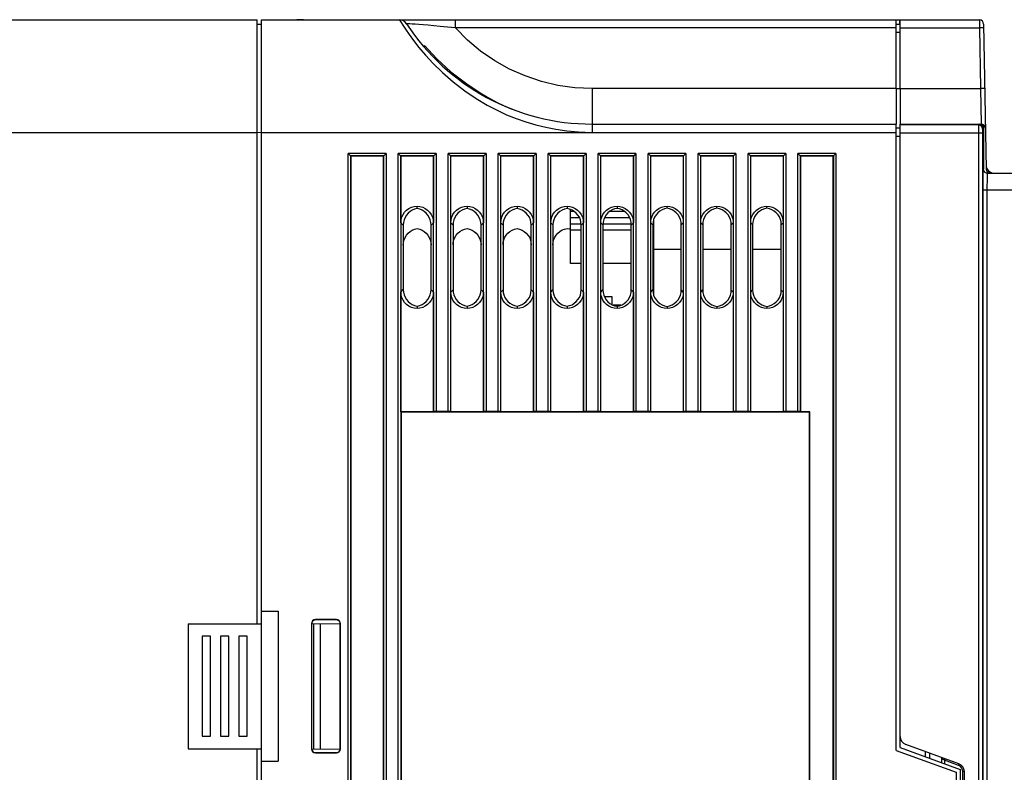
# Model space of a CAD drawing. Extents: x 0 to 420, y 0 to 297.
# Tile 59 of 86: x 148 to 177, y 219 to 241. Entities that reach past the tile are written whole.
import ezdxf

# ---------------------------------------------------------------- set-up
doc = ezdxf.new("R2010")
doc.units = 0
doc.header["$LTSCALE"] = 23.1
doc.layers.add('ALL_AXIS', color=7, linetype='CONTINUOUS')
doc.layers.add('ALL_FEATURES', color=7, linetype='CONTINUOUS')

msp = doc.modelspace()

# ---------------------------------------------------------------- linework, layer by layer
at = {"layer": 'ALL_AXIS', "color": 7, "linetype": 'CONTINUOUS'}
for p, q in [((173.913, 241.206), (174.038, 241.206)), ((173.913, 239.147), (173.913, 238.081)), ((174.038, 239.147), (174.038, 238.081)), ((166.638, 232.943), (166.638, 235.219)), ((167.465, 234.321), (166.638, 234.321)), ((168.967, 234.321), (168.11, 234.321)), ((170.468, 234.321), (169.608, 234.321)), ((166.611, 233.619), (166.638, 233.619)), ((165.388, 232.658), (165.388, 232.894)), ((165.652, 232.644), (165.424, 232.644)), ((156.388, 223.092), (156.388, 223.141)), ((153.088, 222.706), (153.088, 219.706)), ((153.338, 222.706), (153.088, 222.706)), ((153.338, 219.706), (153.338, 222.706)), ((153.638, 222.706), (153.638, 219.706)), ((153.888, 222.706), (153.638, 222.706)), ((153.888, 219.706), (153.888, 222.706)), ((154.188, 222.706), (154.188, 219.706)), ((154.438, 222.706), (154.188, 222.706)), ((154.438, 219.706), (154.438, 222.706)), ((153.088, 219.706), (153.338, 219.706)), ((153.638, 219.706), (153.888, 219.706)), ((154.188, 219.706), (154.438, 219.706))]:
    msp.add_line(p, q, dxfattribs=at)
at = {"layer": 'ALL_AXIS', "color": 9, "linetype": 'CONTINUOUS'}
for p, q in [((173.913, 239.147), (164.788, 239.147)), ((174.038, 239.141), (173.913, 239.141))]:
    msp.add_line(p, q, dxfattribs=at)
at = {"layer": 'ALL_FEATURES', "color": 7, "linetype": 'CONTINUOUS'}
for p, q in [((141.788, 241.206), (154.738, 241.206)), ((154.738, 223.081), (154.738, 241.206)), ((154.863, 164.825), (154.863, 241.206)), ((154.863, 241.206), (173.913, 241.206)), ((155.926, 241.215), (155.926, 241.206)), ((156.12, 241.212), (155.926, 241.215)), ((156.126, 241.206), (156.12, 241.212)), ((173.913, 239.147), (173.913, 241.206)), ((174.038, 239.147), (174.038, 241.206)), ((174.038, 241.206), (176.415, 241.206)), ((154.738, 241.083), (154.863, 241.081)), ((173.913, 241.081), (174.038, 241.081)), ((176.54, 241.083), (176.616, 236.729)), ((159.761, 240.378), (159.758, 240.441)), ((162.222, 238.599), (162.502, 238.486)), ((164.788, 238.081), (173.913, 238.081)), ((173.913, 219.279), (173.913, 238.081)), ((174.038, 237.956), (173.913, 237.956)), ((174.038, 219.367), (174.038, 238.081)), ((174.038, 238.081), (176.47, 238.081)), ((176.538, 237.956), (176.538, 236.731)), ((157.549, 237.12), (157.469, 237.2)), ((157.549, 237.12), (157.549, 158.08)), ((158.527, 237.12), (157.549, 237.12)), ((158.607, 237.2), (158.527, 237.12)), ((158.527, 158.08), (158.527, 237.12)), ((159.049, 237.12), (158.969, 237.2)), ((159.049, 235.122), (159.049, 237.12)), ((160.027, 237.12), (159.049, 237.12)), ((160.107, 237.2), (160.027, 237.12)), ((160.027, 237.12), (160.027, 235.122)), ((160.549, 237.12), (160.469, 237.2)), ((160.549, 235.122), (160.549, 237.12)), ((161.527, 237.12), (160.549, 237.12)), ((161.607, 237.2), (161.527, 237.12)), ((161.527, 237.12), (161.527, 235.122)), ((162.049, 237.12), (161.969, 237.2)), ((162.049, 235.122), (162.049, 237.12)), ((163.027, 237.12), (162.049, 237.12)), ((163.107, 237.2), (163.027, 237.12)), ((163.027, 237.12), (163.027, 235.122)), ((163.549, 237.12), (163.469, 237.2)), ((163.549, 235.122), (163.549, 237.12)), ((164.527, 237.12), (163.549, 237.12)), ((164.607, 237.2), (164.527, 237.12)), ((164.527, 237.12), (164.527, 235.122)), ((165.049, 237.12), (164.969, 237.2)), ((165.049, 235.122), (165.049, 237.12)), ((166.027, 237.12), (165.049, 237.12)), ((166.107, 237.2), (166.027, 237.12)), ((166.027, 237.12), (166.027, 235.122)), ((166.549, 237.12), (166.469, 237.2)), ((166.549, 235.122), (166.549, 237.12)), ((167.527, 237.12), (166.549, 237.12)), ((167.607, 237.2), (167.527, 237.12)), ((167.527, 237.12), (167.527, 235.122)), ((168.049, 237.12), (167.969, 237.2)), ((168.049, 235.122), (168.049, 237.12)), ((169.027, 237.12), (168.049, 237.12)), ((169.107, 237.2), (169.027, 237.12)), ((169.027, 237.12), (169.027, 235.122)), ((169.549, 237.12), (169.469, 237.2)), ((169.549, 235.122), (169.549, 237.12)), ((170.527, 237.12), (169.549, 237.12)), ((170.607, 237.2), (170.527, 237.12)), ((170.527, 237.12), (170.527, 235.122)), ((171.049, 237.12), (170.969, 237.2)), ((171.049, 237.12), (171.049, 229.445)), ((172.027, 237.12), (171.049, 237.12)), ((172.107, 237.2), (172.027, 237.12)), ((172.027, 158.08), (172.027, 237.12)), ((176.663, 236.606), (198.737, 236.606)), ((159.538, 235.544), (159.538, 235.62)), ((161.038, 235.62), (161.038, 235.546)), ((162.538, 235.62), (162.538, 235.547)), ((164.038, 235.62), (164.038, 235.549)), ((165.538, 235.62), (165.538, 235.551)), ((167.038, 235.553), (167.038, 235.62)), ((168.538, 235.555), (168.538, 235.62)), ((170.038, 235.557), (170.038, 235.62)), ((164.138, 233.894), (164.138, 235.522)), ((164.261, 235.457), (164.138, 235.457)), ((164.414, 235.269), (164.138, 235.269)), ((165.916, 235.269), (165.161, 235.269)), ((165.764, 235.457), (165.313, 235.457)), ((159.119, 235.051), (159.119, 233.111)), ((159.957, 233.11), (159.957, 235.052)), ((160.618, 235.053), (160.618, 233.109)), ((161.459, 233.108), (161.459, 235.054)), ((162.116, 235.055), (162.116, 233.108)), ((162.96, 233.107), (162.96, 235.056)), ((163.615, 235.056), (163.615, 233.106)), ((164.038, 234.949), (164.115, 234.932)), ((164.462, 235.082), (164.138, 235.082)), ((164.462, 233.105), (164.462, 235.057)), ((165.964, 235.082), (165.113, 235.082)), ((165.113, 235.058), (165.113, 233.104)), ((165.964, 233.103), (165.964, 235.059)), ((166.638, 235.082), (166.611, 235.082)), ((166.611, 235.059), (166.611, 233.103)), ((167.465, 233.102), (167.465, 235.06)), ((168.11, 235.061), (168.11, 233.101)), ((168.967, 233.1), (168.967, 235.062)), ((169.608, 235.063), (169.608, 233.1)), ((170.468, 233.099), (170.468, 235.064)), ((164.115, 234.932), (164.138, 234.922)), ((164.462, 234.894), (164.138, 234.894)), ((165.964, 234.894), (165.113, 234.894)), ((166.638, 234.894), (166.611, 234.894)), ((164.462, 233.894), (164.138, 233.894)), ((165.964, 233.894), (165.113, 233.894)), ((166.638, 233.894), (166.611, 233.894)), ((159.049, 229.445), (159.049, 233.04)), ((160.027, 233.04), (160.027, 229.445)), ((160.549, 229.445), (160.549, 233.04)), ((161.527, 233.04), (161.527, 229.445)), ((162.049, 229.445), (162.049, 233.04)), ((163.027, 233.04), (163.027, 229.445)), ((163.549, 229.445), (163.549, 233.04)), ((164.527, 233.04), (164.527, 229.445)), ((165.049, 229.445), (165.049, 233.04)), ((165.388, 232.894), (165.161, 232.894)), ((166.027, 233.04), (166.027, 229.445)), ((166.549, 229.445), (166.549, 233.04)), ((167.527, 233.04), (167.527, 229.445)), ((168.049, 229.445), (168.049, 233.04)), ((169.027, 233.04), (169.027, 229.445)), ((169.549, 229.445), (169.549, 233.04)), ((170.527, 233.04), (170.527, 229.445)), ((159.538, 232.619), (159.538, 232.542)), ((161.038, 232.617), (161.038, 232.542)), ((162.538, 232.615), (162.538, 232.542)), ((164.038, 232.613), (164.038, 232.542)), ((165.538, 232.611), (165.538, 232.542)), ((167.038, 232.609), (167.038, 232.542)), ((168.538, 232.607), (168.538, 232.542)), ((170.038, 232.606), (170.038, 232.542)), ((159.049, 229.445), (159.06, 229.434)), ((160.027, 229.445), (159.049, 229.445)), ((159.06, 229.434), (159.06, 212.106)), ((171.31, 229.434), (159.06, 229.434)), ((160.027, 229.445), (160.032, 229.45)), ((160.469, 229.456), (160.107, 229.456)), ((160.544, 229.45), (160.549, 229.445)), ((161.527, 229.445), (160.549, 229.445)), ((161.532, 229.45), (161.527, 229.445)), ((161.969, 229.456), (161.607, 229.456)), ((162.044, 229.45), (162.049, 229.445)), ((163.027, 229.445), (162.049, 229.445)), ((163.032, 229.45), (163.027, 229.445)), ((163.469, 229.456), (163.107, 229.456)), ((163.544, 229.45), (163.549, 229.445)), ((164.527, 229.445), (163.549, 229.445)), ((164.532, 229.45), (164.527, 229.445)), ((164.969, 229.456), (164.607, 229.456)), ((165.044, 229.45), (165.049, 229.445)), ((166.027, 229.445), (165.049, 229.445)), ((166.032, 229.45), (166.027, 229.445)), ((166.469, 229.456), (166.107, 229.456)), ((166.544, 229.45), (166.549, 229.445)), ((167.527, 229.445), (166.549, 229.445)), ((167.532, 229.45), (167.527, 229.445)), ((167.969, 229.456), (167.607, 229.456)), ((168.044, 229.45), (168.049, 229.445)), ((169.027, 229.445), (168.049, 229.445)), ((169.032, 229.45), (169.027, 229.445)), ((169.469, 229.456), (169.107, 229.456)), ((169.544, 229.45), (169.549, 229.445)), ((170.527, 229.445), (169.549, 229.445)), ((170.532, 229.45), (170.527, 229.445)), ((170.969, 229.456), (170.607, 229.456)), ((171.049, 229.445), (171.044, 229.45)), ((171.321, 229.445), (171.049, 229.445)), ((171.321, 229.445), (171.31, 229.434)), ((171.31, 211.228), (171.31, 229.434)), ((171.321, 211.217), (171.321, 229.445)), ((154.863, 223.456), (155.363, 223.456)), ((155.363, 223.456), (155.363, 218.956)), ((157.113, 223.206), (156.488, 223.206)), ((157.113, 223.197), (156.488, 223.198)), ((152.663, 223.081), (152.663, 219.331)), ((152.663, 223.081), (154.863, 223.081)), ((156.363, 223.081), (156.363, 219.331)), ((156.375, 223.111), (156.371, 223.081)), ((156.371, 223.092), (157.229, 223.082)), ((156.371, 223.081), (156.371, 219.331)), ((156.438, 219.321), (156.438, 223.091)), ((156.641, 219.324), (156.641, 223.089)), ((157.229, 219.331), (157.229, 223.081)), ((157.238, 219.331), (157.238, 223.081)), ((152.663, 219.331), (154.863, 219.331)), ((154.738, 154.125), (154.738, 219.331)), ((156.371, 219.32), (157.229, 219.331)), ((174.038, 219.367), (175.838, 218.712)), ((175.798, 218.878), (174.202, 219.459)), ((156.488, 219.215), (157.113, 219.215)), ((156.488, 219.206), (157.113, 219.206)), ((173.913, 219.279), (175.713, 218.624)), ((174.788, 219.246), (174.788, 219.094)), ((174.913, 219.201), (174.913, 219.048)), ((175.288, 219.051), (175.288, 219.049)), ((175.288, 218.912), (175.288, 219.049)), ((154.863, 218.956), (155.363, 218.956)), ((175.838, 218.712), (175.838, 217.206)), ((175.713, 218.624), (175.713, 217.331)), ((175.963, 216.706), (175.963, 218.644))]:
    msp.add_line(p, q, dxfattribs=at)
at = {"layer": 'ALL_FEATURES', "color": 9, "linetype": 'CONTINUOUS'}
for p, q in [((160.687, 240.969), (160.687, 241.206)), ((174.012, 241.206), (174.012, 241.081)), ((176.415, 241.206), (176.417, 240.969)), ((173.913, 240.969), (160.687, 240.969)), ((174.038, 240.969), (176.417, 240.969)), ((176.417, 240.969), (176.449, 239.147)), ((173.913, 240.844), (174.038, 240.844)), ((160.554, 239.651), (161.031, 239.288)), ((161.012, 239.264), (161.009, 239.26)), ((164.788, 239.147), (164.788, 237.831)), ((174.038, 239.147), (176.449, 239.147)), ((176.449, 239.147), (176.47, 238.081)), ((176.387, 238.055), (174.038, 238.055)), ((176.413, 238.081), (176.387, 238.055)), ((176.538, 237.956), (176.512, 237.93)), ((144.567, 237.831), (154.738, 237.831)), ((154.738, 237.834), (154.863, 237.832)), ((154.863, 237.831), (173.913, 237.831)), ((174.038, 237.706), (173.913, 237.706)), ((176.509, 237.805), (174.038, 237.805)), ((176.384, 237.805), (176.384, 156.785)), ((176.509, 237.805), (176.509, 156.808)), ((157.469, 158), (157.469, 237.2)), ((158.607, 237.2), (157.469, 237.2)), ((157.544, 158.075), (157.544, 237.125)), ((158.532, 237.125), (157.544, 237.125)), ((158.532, 237.125), (158.532, 158.075)), ((158.607, 237.2), (158.607, 158)), ((158.969, 158), (158.969, 237.2)), ((160.107, 237.2), (158.969, 237.2)), ((159.044, 237.125), (159.044, 158.075)), ((160.032, 237.125), (159.044, 237.125)), ((160.032, 229.45), (160.032, 237.125)), ((160.107, 237.2), (160.107, 229.456)), ((160.469, 229.456), (160.469, 237.2)), ((161.607, 237.2), (160.469, 237.2)), ((160.544, 237.125), (160.544, 229.45)), ((161.532, 237.125), (160.544, 237.125)), ((161.532, 229.45), (161.532, 237.125)), ((161.607, 237.2), (161.607, 229.456)), ((161.969, 229.456), (161.969, 237.2)), ((163.107, 237.2), (161.969, 237.2)), ((162.044, 237.125), (162.044, 229.45)), ((163.032, 237.125), (162.044, 237.125)), ((163.032, 229.45), (163.032, 237.125)), ((163.107, 237.2), (163.107, 229.456)), ((163.469, 229.456), (163.469, 237.2)), ((164.607, 237.2), (163.469, 237.2)), ((163.544, 237.125), (163.544, 229.45)), ((164.532, 237.125), (163.544, 237.125)), ((164.532, 229.45), (164.532, 237.125)), ((164.607, 237.2), (164.607, 229.456)), ((164.969, 229.456), (164.969, 237.2)), ((166.107, 237.2), (164.969, 237.2)), ((165.044, 237.125), (165.044, 229.45)), ((166.032, 237.125), (165.044, 237.125)), ((166.032, 229.45), (166.032, 237.125)), ((166.107, 237.2), (166.107, 229.456)), ((166.469, 229.456), (166.469, 237.2)), ((167.607, 237.2), (166.469, 237.2)), ((166.544, 237.125), (166.544, 229.45)), ((167.532, 237.125), (166.544, 237.125)), ((167.532, 229.45), (167.532, 237.125)), ((167.607, 237.2), (167.607, 229.456)), ((167.969, 229.456), (167.969, 237.2)), ((169.107, 237.2), (167.969, 237.2)), ((168.044, 237.125), (168.044, 229.45)), ((169.032, 237.125), (168.044, 237.125)), ((169.032, 229.45), (169.032, 237.125)), ((169.107, 237.2), (169.107, 229.456)), ((169.469, 229.456), (169.469, 237.2)), ((170.607, 237.2), (169.469, 237.2)), ((169.544, 237.125), (169.544, 229.45)), ((170.532, 237.125), (169.544, 237.125)), ((170.532, 229.45), (170.532, 237.125)), ((170.607, 237.2), (170.607, 229.456)), ((170.969, 229.456), (170.969, 237.2)), ((172.107, 237.2), (170.969, 237.2)), ((171.044, 229.45), (171.044, 237.125)), ((172.032, 237.125), (171.044, 237.125)), ((172.032, 237.125), (172.032, 158.075)), ((172.107, 237.2), (172.107, 158)), ((176.527, 158.306), (176.527, 236.106)), ((176.527, 236.106), (177.535, 236.106)), ((176.652, 158.306), (176.652, 236.106)), ((159.049, 235.122), (159.119, 235.051)), ((159.957, 235.052), (160.027, 235.122)), ((160.549, 235.122), (160.618, 235.053)), ((161.459, 235.054), (161.527, 235.122)), ((162.049, 235.122), (162.116, 235.055)), ((162.96, 235.056), (163.027, 235.122)), ((163.549, 235.122), (163.615, 235.056)), ((164.462, 235.057), (164.527, 235.122)), ((165.049, 235.122), (165.113, 235.058)), ((165.964, 235.059), (166.027, 235.122)), ((166.549, 235.122), (166.611, 235.059)), ((167.465, 235.06), (167.527, 235.122)), ((168.049, 235.122), (168.11, 235.061)), ((168.967, 235.062), (169.027, 235.122)), ((169.549, 235.122), (169.608, 235.063)), ((170.468, 235.064), (170.527, 235.122)), ((159.049, 233.04), (159.119, 233.111)), ((160.027, 233.04), (159.957, 233.11)), ((160.549, 233.04), (160.618, 233.109)), ((161.527, 233.04), (161.459, 233.108)), ((162.049, 233.04), (162.116, 233.108)), ((163.027, 233.04), (162.96, 233.107)), ((163.549, 233.04), (163.615, 233.106)), ((164.527, 233.04), (164.462, 233.105)), ((165.049, 233.04), (165.113, 233.104)), ((166.027, 233.04), (165.964, 233.103)), ((166.549, 233.04), (166.611, 233.103)), ((167.527, 233.04), (167.465, 233.102)), ((168.049, 233.04), (168.11, 233.101)), ((169.027, 233.04), (168.967, 233.1)), ((169.549, 233.04), (169.608, 233.1)), ((170.527, 233.04), (170.468, 233.099)), ((156.488, 223.206), (156.488, 223.198)), ((157.113, 223.206), (157.113, 223.197)), ((156.363, 223.081), (156.371, 223.081)), ((157.238, 223.081), (157.229, 223.081)), ((156.363, 219.331), (156.371, 219.331)), ((157.238, 219.331), (157.229, 219.331)), ((156.488, 219.206), (156.488, 219.215)), ((157.113, 219.206), (157.113, 219.215)), ((175.305, 219.035), (175.305, 219.019)), ((175.33, 219.003), (175.305, 219.019)), ((175.362, 218.985), (175.33, 219.003)), ((175.362, 218.985), (175.362, 218.885)), ((175.782, 218.832), (175.362, 218.985)), ((175.914, 216.832), (175.914, 218.644)), ((175.963, 218.644), (175.914, 218.644))]:
    msp.add_line(p, q, dxfattribs=at)
for points in [[(159.012, 241.206), (159.023, 241.188), (159.056, 241.135), (159.111, 241.047), (159.19, 240.926), (159.295, 240.774), (159.426, 240.593), (159.588, 240.385), (159.784, 240.152), (160.018, 239.898), (160.297, 239.626), (160.619, 239.345), (160.966, 239.079), (161.312, 238.846), (161.64, 238.652), (161.942, 238.495), (162.225, 238.364), (162.508, 238.25), (162.8, 238.147), (163.097, 238.058), (163.397, 237.984), (163.703, 237.924), (164.026, 237.877), (164.384, 237.844), (164.788, 237.831)], [(160.687, 240.969), (160.445, 240.993), (160.23, 241.013), (160.037, 241.031), (159.865, 241.046), (159.715, 241.058), (159.586, 241.068), (159.477, 241.077), (159.386, 241.083), (159.316, 241.088), (159.264, 241.091), (159.232, 241.093), (159.221, 241.093)], [(164.788, 239.147), (164.272, 239.171), (163.764, 239.243), (163.266, 239.361), (162.78, 239.525), (162.312, 239.733), (161.865, 239.984), (161.443, 240.275), (161.049, 240.604), (160.687, 240.969)], [(176.542, 240.965), (176.538, 240.966), (176.525, 240.968), (176.505, 240.969), (176.48, 240.969), (176.449, 240.97), (176.417, 240.969)], [(159.758, 240.441), (160.129, 240.039), (160.554, 239.651)], [(161.031, 239.288), (161.023, 239.279), (161.012, 239.264)], [(176.574, 239.143), (176.57, 239.145), (176.557, 239.146), (176.537, 239.147), (176.511, 239.147), (176.481, 239.148), (176.449, 239.147)], [(176.387, 238.055), (176.386, 238.049), (176.386, 238.035), (176.385, 238.012), (176.385, 237.982), (176.385, 237.946), (176.385, 237.904), (176.384, 237.856), (176.384, 237.805)], [(176.512, 237.93), (176.507, 237.962), (176.495, 237.992), (176.475, 238.018), (176.449, 238.038), (176.419, 238.051), (176.387, 238.055)], [(176.512, 237.93), (176.511, 237.927), (176.511, 237.92), (176.51, 237.909), (176.51, 237.894), (176.51, 237.875), (176.51, 237.854), (176.509, 237.831), (176.509, 237.805)], [(176.527, 236.106), (176.527, 236.206), (176.528, 236.301), (176.528, 236.391), (176.529, 236.474), (176.53, 236.548), (176.531, 236.612), (176.533, 236.663), (176.534, 236.7), (176.536, 236.723), (176.538, 236.731)], [(176.652, 236.106), (176.652, 236.186), (176.652, 236.262), (176.653, 236.335), (176.654, 236.401), (176.655, 236.46), (176.656, 236.511), (176.658, 236.552), (176.659, 236.582), (176.661, 236.6), (176.663, 236.606)], [(175.283, 219.066), (175.294, 219.059), (175.301, 219.048), (175.305, 219.035)], [(175.305, 219.019), (175.299, 219.023), (175.295, 219.028), (175.292, 219.032), (175.29, 219.037), (175.289, 219.041), (175.288, 219.045), (175.288, 219.049)], [(175.378, 219.032), (175.377, 219.028), (175.373, 219.018), (175.368, 219.003), (175.362, 218.985)], [(175.798, 218.878), (175.797, 218.875), (175.794, 218.865), (175.789, 218.849), (175.782, 218.832)], [(175.879, 218.756), (175.853, 218.787), (175.82, 218.813), (175.782, 218.832)], [(175.914, 218.644), (175.91, 218.683), (175.898, 218.721), (175.879, 218.756)]]:
    msp.add_lwpolyline(points, dxfattribs=at)
at = {"layer": 'ALL_FEATURES', "color": 7, "linetype": 'CONTINUOUS'}
for points in [[(161.031, 239.288), (161.251, 239.14), (161.481, 238.993), (161.719, 238.853), (161.964, 238.722), (162.222, 238.599)], [(176.413, 238.081), (176.445, 238.077), (176.475, 238.064), (176.501, 238.045), (176.521, 238.019), (176.534, 237.988), (176.538, 237.956)], [(176.663, 236.606), (176.631, 236.61), (176.601, 236.623), (176.575, 236.643), (176.555, 236.668), (176.542, 236.699), (176.538, 236.731)], [(159.049, 235.122), (159.056, 235.208), (159.078, 235.291), (159.114, 235.369), (159.163, 235.44), (159.223, 235.501), (159.292, 235.551), (159.37, 235.588), (159.452, 235.611), (159.538, 235.62)], [(159.538, 235.544), (159.462, 235.525), (159.39, 235.495), (159.324, 235.454), (159.265, 235.404), (159.214, 235.344), (159.174, 235.278), (159.144, 235.206), (159.126, 235.13), (159.119, 235.051)], [(159.538, 235.62), (159.623, 235.611), (159.706, 235.588), (159.783, 235.551), (159.853, 235.501), (159.913, 235.44), (159.962, 235.369), (159.998, 235.291), (160.019, 235.208), (160.027, 235.122)], [(159.957, 235.052), (159.951, 235.131), (159.933, 235.207), (159.903, 235.279), (159.862, 235.345), (159.812, 235.404), (159.753, 235.455), (159.686, 235.495), (159.614, 235.525), (159.538, 235.544)], [(160.549, 235.122), (160.556, 235.208), (160.578, 235.291), (160.614, 235.369), (160.663, 235.44), (160.723, 235.501), (160.792, 235.551), (160.87, 235.588), (160.952, 235.611), (161.038, 235.62)], [(161.038, 235.546), (160.962, 235.527), (160.89, 235.497), (160.823, 235.457), (160.764, 235.406), (160.713, 235.347), (160.672, 235.28), (160.642, 235.208), (160.624, 235.131), (160.618, 235.053)], [(161.038, 235.62), (161.123, 235.611), (161.206, 235.588), (161.283, 235.551), (161.353, 235.501), (161.413, 235.44), (161.462, 235.369), (161.498, 235.291), (161.519, 235.208), (161.527, 235.122)], [(161.459, 235.054), (161.453, 235.132), (161.434, 235.208), (161.404, 235.281), (161.364, 235.347), (161.313, 235.406), (161.253, 235.457), (161.187, 235.498), (161.114, 235.527), (161.038, 235.546)], [(162.049, 235.122), (162.056, 235.208), (162.078, 235.291), (162.114, 235.369), (162.163, 235.44), (162.223, 235.501), (162.292, 235.551), (162.37, 235.588), (162.452, 235.611), (162.538, 235.62)], [(162.538, 235.547), (162.462, 235.529), (162.389, 235.5), (162.322, 235.459), (162.263, 235.408), (162.212, 235.349), (162.171, 235.282), (162.141, 235.21), (162.122, 235.133), (162.116, 235.055)], [(162.538, 235.62), (162.623, 235.611), (162.706, 235.588), (162.783, 235.551), (162.853, 235.501), (162.913, 235.44), (162.962, 235.369), (162.998, 235.291), (163.019, 235.208), (163.027, 235.122)], [(162.96, 235.056), (162.954, 235.134), (162.936, 235.21), (162.906, 235.283), (162.865, 235.349), (162.814, 235.409), (162.754, 235.459), (162.687, 235.5), (162.614, 235.529), (162.538, 235.547)], [(163.549, 235.122), (163.556, 235.208), (163.578, 235.291), (163.614, 235.369), (163.663, 235.44), (163.723, 235.501), (163.792, 235.551), (163.87, 235.588), (163.952, 235.611), (164.038, 235.62)], [(164.038, 235.549), (163.961, 235.531), (163.889, 235.502), (163.822, 235.461), (163.762, 235.41), (163.711, 235.351), (163.669, 235.284), (163.639, 235.212), (163.621, 235.135), (163.615, 235.056)], [(164.038, 235.62), (164.123, 235.611), (164.206, 235.588), (164.283, 235.551), (164.353, 235.501), (164.413, 235.44), (164.462, 235.369), (164.498, 235.291), (164.519, 235.208), (164.527, 235.122)], [(164.462, 235.057), (164.456, 235.136), (164.437, 235.212), (164.407, 235.285), (164.366, 235.352), (164.315, 235.411), (164.255, 235.461), (164.188, 235.502), (164.115, 235.532), (164.038, 235.549)], [(165.049, 235.122), (165.056, 235.208), (165.078, 235.291), (165.114, 235.369), (165.163, 235.44), (165.223, 235.501), (165.292, 235.551), (165.37, 235.588), (165.452, 235.611), (165.538, 235.62)], [(165.538, 235.551), (165.461, 235.533), (165.388, 235.504), (165.321, 235.463), (165.261, 235.413), (165.209, 235.353), (165.168, 235.286), (165.138, 235.214), (165.119, 235.137), (165.113, 235.058)], [(165.538, 235.62), (165.623, 235.611), (165.706, 235.588), (165.783, 235.551), (165.853, 235.501), (165.913, 235.44), (165.962, 235.369), (165.998, 235.291), (166.019, 235.208), (166.027, 235.122)], [(165.964, 235.059), (165.957, 235.138), (165.939, 235.214), (165.908, 235.287), (165.867, 235.354), (165.816, 235.413), (165.756, 235.464), (165.688, 235.504), (165.615, 235.534), (165.538, 235.551)], [(166.549, 235.122), (166.556, 235.208), (166.578, 235.291), (166.614, 235.369), (166.663, 235.44), (166.723, 235.501), (166.792, 235.551), (166.87, 235.588), (166.952, 235.611), (167.038, 235.62)], [(167.038, 235.553), (166.961, 235.535), (166.888, 235.506), (166.82, 235.466), (166.76, 235.415), (166.708, 235.355), (166.667, 235.288), (166.636, 235.216), (166.618, 235.139), (166.611, 235.059)], [(167.038, 235.62), (167.123, 235.611), (167.206, 235.588), (167.283, 235.551), (167.353, 235.501), (167.413, 235.44), (167.462, 235.369), (167.498, 235.291), (167.519, 235.208), (167.527, 235.122)], [(167.465, 235.06), (167.459, 235.139), (167.44, 235.216), (167.41, 235.289), (167.368, 235.356), (167.317, 235.415), (167.256, 235.466), (167.189, 235.506), (167.115, 235.536), (167.038, 235.553)], [(168.049, 235.122), (168.056, 235.208), (168.078, 235.291), (168.114, 235.369), (168.163, 235.44), (168.223, 235.501), (168.292, 235.551), (168.37, 235.588), (168.452, 235.611), (168.538, 235.62)], [(168.538, 235.555), (168.461, 235.538), (168.387, 235.508), (168.319, 235.468), (168.259, 235.417), (168.207, 235.358), (168.165, 235.29), (168.135, 235.217), (168.116, 235.14), (168.11, 235.061)], [(168.538, 235.62), (168.623, 235.611), (168.706, 235.588), (168.783, 235.551), (168.853, 235.501), (168.913, 235.44), (168.962, 235.369), (168.998, 235.291), (169.019, 235.208), (169.027, 235.122)], [(168.967, 235.062), (168.96, 235.141), (168.942, 235.218), (168.911, 235.291), (168.869, 235.358), (168.818, 235.418), (168.757, 235.468), (168.689, 235.509), (168.615, 235.538), (168.538, 235.555)], [(169.549, 235.122), (169.556, 235.208), (169.578, 235.291), (169.614, 235.369), (169.663, 235.44), (169.723, 235.501), (169.792, 235.551), (169.87, 235.588), (169.952, 235.611), (170.038, 235.62)], [(170.038, 235.557), (169.96, 235.54), (169.887, 235.51), (169.819, 235.47), (169.758, 235.419), (169.706, 235.36), (169.664, 235.293), (169.633, 235.219), (169.615, 235.142), (169.608, 235.063)], [(170.038, 235.62), (170.123, 235.611), (170.206, 235.588), (170.283, 235.551), (170.353, 235.501), (170.413, 235.44), (170.462, 235.369), (170.498, 235.291), (170.519, 235.208), (170.527, 235.122)], [(170.468, 235.064), (170.462, 235.143), (170.443, 235.22), (170.412, 235.293), (170.371, 235.36), (170.319, 235.42), (170.258, 235.47), (170.189, 235.511), (170.116, 235.54), (170.038, 235.557)], [(163.615, 234.456), (163.621, 234.535), (163.639, 234.612), (163.669, 234.684), (163.711, 234.751), (163.762, 234.81), (163.822, 234.861), (163.889, 234.902), (163.961, 234.931), (164.038, 234.949)], [(159.119, 234.451), (159.126, 234.53), (159.144, 234.606), (159.174, 234.678), (159.214, 234.744), (159.265, 234.804), (159.324, 234.854), (159.39, 234.895), (159.462, 234.925), (159.538, 234.944)], [(159.538, 234.944), (159.614, 234.925), (159.686, 234.895), (159.753, 234.855), (159.812, 234.804), (159.862, 234.745), (159.903, 234.679), (159.933, 234.607), (159.951, 234.531), (159.957, 234.452)], [(160.618, 234.453), (160.624, 234.531), (160.642, 234.608), (160.672, 234.68), (160.713, 234.747), (160.764, 234.806), (160.823, 234.857), (160.89, 234.897), (160.962, 234.927), (161.038, 234.946)], [(161.038, 234.946), (161.114, 234.927), (161.187, 234.898), (161.253, 234.857), (161.313, 234.806), (161.364, 234.747), (161.404, 234.681), (161.434, 234.608), (161.453, 234.532), (161.459, 234.454)], [(162.116, 234.455), (162.122, 234.533), (162.141, 234.61), (162.171, 234.682), (162.212, 234.749), (162.263, 234.808), (162.322, 234.859), (162.389, 234.9), (162.462, 234.929), (162.538, 234.947)], [(162.538, 234.947), (162.614, 234.929), (162.687, 234.9), (162.754, 234.859), (162.814, 234.809), (162.865, 234.749), (162.906, 234.683), (162.936, 234.61), (162.954, 234.534), (162.96, 234.456)], [(159.538, 232.542), (159.452, 232.551), (159.37, 232.575), (159.292, 232.612), (159.223, 232.662), (159.163, 232.723), (159.114, 232.793), (159.078, 232.871), (159.056, 232.954), (159.049, 233.04)], [(159.119, 233.111), (159.126, 233.033), (159.144, 232.956), (159.174, 232.884), (159.214, 232.818), (159.265, 232.758), (159.324, 232.708), (159.39, 232.667), (159.462, 232.637), (159.538, 232.619)], [(159.538, 232.619), (159.614, 232.637), (159.686, 232.667), (159.753, 232.707), (159.812, 232.758), (159.862, 232.817), (159.903, 232.884), (159.933, 232.956), (159.951, 233.032), (159.957, 233.11)], [(160.027, 233.04), (160.019, 232.954), (159.998, 232.871), (159.962, 232.793), (159.913, 232.723), (159.853, 232.662), (159.783, 232.612), (159.706, 232.575), (159.623, 232.551), (159.538, 232.542)], [(161.038, 232.542), (160.952, 232.551), (160.87, 232.575), (160.792, 232.612), (160.723, 232.662), (160.663, 232.723), (160.614, 232.793), (160.578, 232.871), (160.556, 232.954), (160.549, 233.04)], [(160.618, 233.109), (160.624, 233.031), (160.642, 232.955), (160.672, 232.882), (160.713, 232.816), (160.764, 232.756), (160.823, 232.706), (160.89, 232.665), (160.962, 232.635), (161.038, 232.617)], [(161.038, 232.617), (161.114, 232.635), (161.187, 232.665), (161.253, 232.705), (161.313, 232.756), (161.364, 232.815), (161.404, 232.882), (161.434, 232.954), (161.453, 233.03), (161.459, 233.108)], [(161.527, 233.04), (161.519, 232.954), (161.498, 232.871), (161.462, 232.793), (161.413, 232.723), (161.353, 232.662), (161.283, 232.612), (161.206, 232.575), (161.123, 232.551), (161.038, 232.542)], [(162.538, 232.542), (162.452, 232.551), (162.37, 232.575), (162.292, 232.612), (162.223, 232.662), (162.163, 232.723), (162.114, 232.793), (162.078, 232.871), (162.056, 232.954), (162.049, 233.04)], [(162.116, 233.108), (162.122, 233.029), (162.141, 232.953), (162.171, 232.88), (162.212, 232.813), (162.263, 232.754), (162.322, 232.703), (162.389, 232.663), (162.462, 232.633), (162.538, 232.615)], [(162.538, 232.615), (162.614, 232.633), (162.687, 232.662), (162.754, 232.703), (162.814, 232.754), (162.865, 232.813), (162.906, 232.879), (162.936, 232.952), (162.954, 233.028), (162.96, 233.107)], [(163.027, 233.04), (163.019, 232.954), (162.998, 232.871), (162.962, 232.793), (162.913, 232.723), (162.853, 232.662), (162.783, 232.612), (162.706, 232.575), (162.623, 232.551), (162.538, 232.542)], [(164.038, 232.542), (163.952, 232.551), (163.87, 232.575), (163.792, 232.612), (163.723, 232.662), (163.663, 232.723), (163.614, 232.793), (163.578, 232.871), (163.556, 232.954), (163.549, 233.04)], [(163.615, 233.106), (163.621, 233.027), (163.639, 232.951), (163.669, 232.878), (163.711, 232.811), (163.762, 232.752), (163.822, 232.701), (163.889, 232.66), (163.961, 232.631), (164.038, 232.613)], [(164.038, 232.613), (164.115, 232.631), (164.188, 232.66), (164.255, 232.701), (164.315, 232.751), (164.366, 232.811), (164.407, 232.877), (164.437, 232.95), (164.456, 233.026), (164.462, 233.105)], [(164.527, 233.04), (164.519, 232.954), (164.498, 232.871), (164.462, 232.793), (164.413, 232.723), (164.353, 232.662), (164.283, 232.612), (164.206, 232.575), (164.123, 232.551), (164.038, 232.542)], [(165.538, 232.542), (165.452, 232.551), (165.37, 232.575), (165.292, 232.612), (165.223, 232.662), (165.163, 232.723), (165.114, 232.793), (165.078, 232.871), (165.056, 232.954), (165.049, 233.04)], [(165.113, 233.104), (165.119, 233.025), (165.138, 232.949), (165.168, 232.876), (165.209, 232.809), (165.261, 232.75), (165.321, 232.699), (165.388, 232.658), (165.461, 232.629), (165.538, 232.611)], [(165.538, 232.611), (165.615, 232.629), (165.688, 232.658), (165.756, 232.699), (165.816, 232.749), (165.867, 232.808), (165.908, 232.875), (165.939, 232.948), (165.957, 233.025), (165.964, 233.103)], [(166.027, 233.04), (166.019, 232.954), (165.998, 232.871), (165.962, 232.793), (165.913, 232.723), (165.853, 232.662), (165.783, 232.612), (165.706, 232.575), (165.623, 232.551), (165.538, 232.542)], [(167.038, 232.542), (166.952, 232.551), (166.87, 232.575), (166.792, 232.612), (166.723, 232.662), (166.663, 232.723), (166.614, 232.793), (166.578, 232.871), (166.556, 232.954), (166.549, 233.04)], [(166.611, 233.103), (166.618, 233.024), (166.636, 232.947), (166.667, 232.874), (166.708, 232.807), (166.76, 232.747), (166.82, 232.697), (166.888, 232.656), (166.961, 232.627), (167.038, 232.609)], [(167.038, 232.609), (167.115, 232.627), (167.189, 232.656), (167.256, 232.696), (167.317, 232.747), (167.368, 232.806), (167.41, 232.873), (167.44, 232.946), (167.459, 233.023), (167.465, 233.102)], [(167.527, 233.04), (167.519, 232.954), (167.498, 232.871), (167.462, 232.793), (167.413, 232.723), (167.353, 232.662), (167.283, 232.612), (167.206, 232.575), (167.123, 232.551), (167.038, 232.542)], [(168.538, 232.542), (168.452, 232.551), (168.37, 232.575), (168.292, 232.612), (168.223, 232.662), (168.163, 232.723), (168.114, 232.793), (168.078, 232.871), (168.056, 232.954), (168.049, 233.04)], [(168.11, 233.101), (168.116, 233.022), (168.135, 232.945), (168.165, 232.872), (168.207, 232.805), (168.259, 232.745), (168.319, 232.694), (168.387, 232.654), (168.461, 232.625), (168.538, 232.607)], [(168.538, 232.607), (168.615, 232.625), (168.689, 232.654), (168.757, 232.694), (168.818, 232.745), (168.869, 232.804), (168.911, 232.871), (168.942, 232.944), (168.96, 233.021), (168.967, 233.1)], [(169.027, 233.04), (169.019, 232.954), (168.998, 232.871), (168.962, 232.793), (168.913, 232.723), (168.853, 232.662), (168.783, 232.612), (168.706, 232.575), (168.623, 232.551), (168.538, 232.542)], [(170.038, 232.542), (169.952, 232.551), (169.87, 232.575), (169.792, 232.612), (169.723, 232.662), (169.663, 232.723), (169.614, 232.793), (169.578, 232.871), (169.556, 232.954), (169.549, 233.04)], [(169.608, 233.1), (169.615, 233.02), (169.633, 232.943), (169.664, 232.87), (169.706, 232.802), (169.758, 232.743), (169.819, 232.692), (169.887, 232.652), (169.96, 232.623), (170.038, 232.606)], [(170.038, 232.606), (170.116, 232.623), (170.189, 232.652), (170.258, 232.692), (170.319, 232.742), (170.371, 232.802), (170.412, 232.869), (170.443, 232.942), (170.462, 233.019), (170.468, 233.099)], [(170.527, 233.04), (170.519, 232.954), (170.498, 232.871), (170.462, 232.793), (170.413, 232.723), (170.353, 232.662), (170.283, 232.612), (170.206, 232.575), (170.123, 232.551), (170.038, 232.542)], [(160.107, 229.456), (160.085, 229.456), (160.065, 229.455), (160.048, 229.454), (160.037, 229.452), (160.032, 229.45)], [(160.544, 229.45), (160.539, 229.452), (160.527, 229.454), (160.511, 229.455), (160.491, 229.456), (160.469, 229.456)], [(161.607, 229.456), (161.585, 229.456), (161.565, 229.455), (161.548, 229.454), (161.537, 229.452), (161.532, 229.45)], [(162.044, 229.45), (162.039, 229.452), (162.027, 229.454), (162.011, 229.455), (161.991, 229.456), (161.969, 229.456)], [(163.107, 229.456), (163.085, 229.456), (163.065, 229.455), (163.048, 229.454), (163.037, 229.452), (163.032, 229.45)], [(163.544, 229.45), (163.539, 229.452), (163.527, 229.454), (163.511, 229.455), (163.491, 229.456), (163.469, 229.456)], [(164.607, 229.456), (164.585, 229.456), (164.565, 229.455), (164.548, 229.454), (164.537, 229.452), (164.532, 229.45)], [(165.044, 229.45), (165.039, 229.452), (165.027, 229.454), (165.011, 229.455), (164.991, 229.456), (164.969, 229.456)], [(166.107, 229.456), (166.085, 229.456), (166.065, 229.455), (166.048, 229.454), (166.037, 229.452), (166.032, 229.45)], [(166.544, 229.45), (166.539, 229.452), (166.527, 229.454), (166.511, 229.455), (166.491, 229.456), (166.469, 229.456)], [(167.607, 229.456), (167.585, 229.456), (167.565, 229.455), (167.548, 229.454), (167.537, 229.452), (167.532, 229.45)], [(168.044, 229.45), (168.039, 229.452), (168.027, 229.454), (168.011, 229.455), (167.991, 229.456), (167.969, 229.456)], [(169.107, 229.456), (169.085, 229.456), (169.065, 229.455), (169.048, 229.454), (169.037, 229.452), (169.032, 229.45)], [(169.544, 229.45), (169.539, 229.452), (169.527, 229.454), (169.511, 229.455), (169.491, 229.456), (169.469, 229.456)], [(170.607, 229.456), (170.585, 229.456), (170.565, 229.455), (170.548, 229.454), (170.537, 229.452), (170.532, 229.45)], [(171.044, 229.45), (171.039, 229.452), (171.027, 229.454), (171.011, 229.455), (170.991, 229.456), (170.969, 229.456)], [(156.488, 223.198), (156.458, 223.194), (156.43, 223.182), (156.405, 223.164), (156.387, 223.139), (156.375, 223.111)], [(157.229, 223.081), (157.225, 223.111), (157.214, 223.139), (157.195, 223.163), (157.171, 223.182), (157.143, 223.194), (157.113, 223.197)], [(156.371, 219.331), (156.375, 219.301), (156.387, 219.273), (156.405, 219.249), (156.43, 219.23), (156.458, 219.219), (156.488, 219.215)], [(157.113, 219.215), (157.143, 219.219), (157.171, 219.23), (157.195, 219.249), (157.214, 219.273), (157.225, 219.301), (157.229, 219.331)]]:
    msp.add_lwpolyline(points, dxfattribs=at)
for centre, radius, start, end in [((159.012, 240.956), 0.25, 33.1684, 90), ((176.415, 241.081), 0.125, 1, 90), ((164.788, 244.731), 6.65, 213.1684, 270), ((176.47, 237.956), 0.125, 1, 90), ((176.864, 236.856), 0.25, 181, 270), ((176.741, 236.731), 0.125, 181, 270), ((156.488, 223.081), 0.125, 90, 180), ((157.113, 223.081), 0.125, 0, 90), ((174.288, 219.694), 0.25, 180, 250), ((156.488, 219.331), 0.125, 180, 270), ((157.113, 219.331), 0.125, 270, 360), ((175.713, 218.644), 0.25, 0, 70)]:
    msp.add_arc(centre, radius, start, end, dxfattribs=at)

doc.saveas('drawing.dxf')
